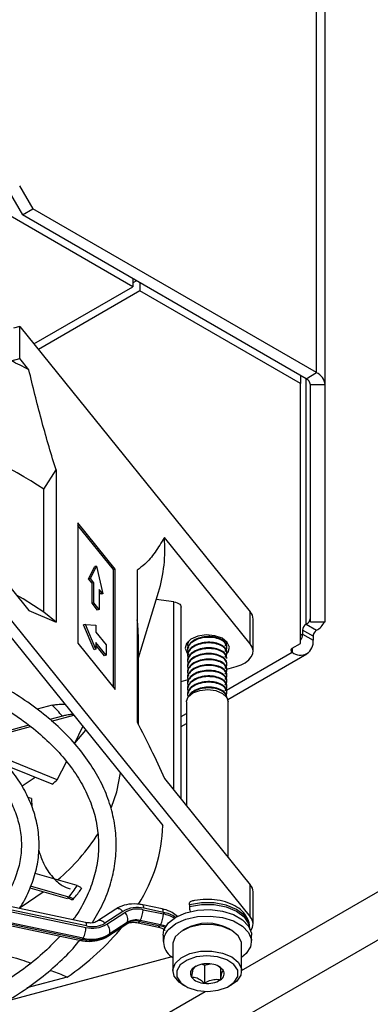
# Model space of a CAD drawing. Header units: millimetres. Extents: x 5 to 414, y 6 to 290.
# Tile 86 of 107: x 358.74 to 363.84, y 184.33 to 198.64. Entities that reach past the tile are written whole.
import ezdxf

# ---------------------------------------------------------------- set-up
doc = ezdxf.new("R2010")
doc.units = ezdxf.units.MM

msp = doc.modelspace()

# ---------------------------------------------------------------- linework, layer by layer
at = {"color": 7, "linetype": 'Continuous', "lineweight": 25}
for p, q in [((363.0576, 193.5099), (363.0576, 229.671)), ((363.1831, 193.3349), (363.1831, 229.496)), ((358.7425, 196.2242), (358.9358, 195.8893)), ((360.3905, 194.758), (358.056, 196.1057)), ((358.5909, 196.1368), (358.7843, 195.8018)), ((358.7843, 195.8018), (358.9358, 195.8893)), ((362.9061, 193.4224), (358.7843, 195.8018)), ((363.0576, 193.5099), (358.9358, 195.8893)), ((358.9509, 193.9269), (360.3905, 194.758)), ((360.3905, 194.8746), (360.3905, 194.758)), ((360.441, 194.8455), (360.3905, 194.8163)), ((360.4915, 194.8163), (360.4915, 194.6997)), ((360.4915, 194.6997), (359.0152, 193.8474)), ((362.826, 193.352), (360.4915, 194.6997)), ((358.7451, 194.1818), (358.6545, 194.1574)), ((358.7451, 193.7152), (358.7451, 194.1818)), ((358.7451, 194.1818), (362.0959, 190.0335)), ((358.6206, 193.6816), (358.7451, 193.7152)), ((358.8769, 193.552), (358.7451, 193.7152)), ((362.826, 193.4686), (362.826, 193.352)), ((362.9061, 193.4224), (363.0576, 193.5099)), ((362.826, 189.5744), (362.826, 193.352)), ((362.9061, 189.854), (362.9061, 193.4224)), ((363.1831, 193.3349), (362.9688, 193.3349)), ((362.9688, 189.8872), (362.9688, 193.3349)), ((363.1831, 189.8872), (363.1831, 193.3349)), ((359.0959, 191.8153), (359.2734, 192.097)), ((359.2734, 192.097), (359.2734, 189.886)), ((359.0959, 190.0306), (359.0959, 191.8153)), ((360.1337, 190.6546), (359.5903, 191.3273)), ((359.5903, 191.3273), (359.5903, 189.5776)), ((360.1078, 190.6476), (359.5903, 191.2883)), ((362.0959, 189.5669), (360.8471, 191.1128)), ((358.2923, 190.7763), (358.8769, 190.0525)), ((359.7456, 190.5129), (359.8361, 190.6924)), ((359.7715, 190.5198), (359.862, 190.6993)), ((359.862, 190.6993), (359.8361, 190.6924)), ((359.862, 190.6993), (359.9526, 190.2956)), ((360.1078, 190.6476), (360.1337, 190.6546)), ((360.1078, 188.9369), (360.1078, 190.6476)), ((360.1337, 188.9049), (360.1337, 190.6546)), ((360.4507, 190.6395), (360.4507, 188.4285)), ((359.7715, 190.5198), (359.7456, 190.5129)), ((359.7969, 190.4493), (359.7456, 190.5129)), ((359.8228, 190.4563), (359.7715, 190.5198)), ((359.8228, 190.4563), (359.7969, 190.4493)), ((359.7969, 190.1577), (359.7969, 190.4493)), ((359.8228, 190.1647), (359.8228, 190.4563)), ((359.9526, 190.2956), (359.9013, 190.3591)), ((359.9013, 190.3591), (359.9013, 190.0675)), ((359.9267, 190.2886), (359.9013, 190.3201)), ((360.4688, 189.3631), (360.7609, 190.32)), ((358.2923, 190.3097), (362.0959, 185.6009)), ((359.9526, 190.2956), (359.9267, 190.2886)), ((360.9844, 190.1789), (360.7282, 190.213)), ((360.9844, 187.4434), (360.9844, 190.1789)), ((358.8769, 190.0525), (359.2734, 189.886)), ((359.2734, 189.886), (359.0959, 190.0306)), ((359.8228, 190.1647), (359.7969, 190.1577)), ((359.8754, 190.0605), (359.7969, 190.1577)), ((359.9013, 190.0675), (359.8228, 190.1647)), ((359.9013, 190.0675), (359.8754, 190.0605)), ((361.0896, 187.3132), (361.0896, 190.1025)), ((362.0959, 189.5669), (362.0959, 190.0335)), ((362.136, 189.4624), (362.136, 189.929)), ((362.9688, 189.8872), (363.1831, 189.8872)), ((359.699, 189.8513), (359.6731, 189.8443)), ((359.824, 189.4825), (359.6731, 189.8443)), ((359.8499, 189.4895), (359.699, 189.8513)), ((359.699, 189.8513), (359.8499, 189.8394)), ((359.8499, 189.8394), (359.8499, 189.7403)), ((362.8556, 189.7665), (362.8556, 189.7082)), ((363.0071, 189.679), (362.8556, 189.7665)), ((362.9061, 189.854), (363.0576, 189.7665)), ((358.5748, 189.716), (360.8255, 186.9296)), ((359.8499, 189.7403), (360.0009, 189.5534)), ((360.4688, 188.3928), (360.4688, 189.6552)), ((362.8556, 189.7082), (362.826, 189.6911)), ((362.8556, 189.7082), (363.0071, 189.6207)), ((363.0071, 189.679), (363.0071, 189.6207)), ((359.5903, 189.5776), (360.1337, 188.9049)), ((359.8499, 189.4895), (359.824, 189.4825)), ((360.0009, 189.4018), (359.8499, 189.5886)), ((359.8499, 189.5886), (359.8499, 189.4895)), ((359.975, 189.3948), (359.8499, 189.5496)), ((360.0009, 189.5534), (360.0009, 189.4018)), ((361.1844, 189.5694), (361.1844, 189.5592)), ((361.1844, 189.4877), (361.1844, 189.4775)), ((361.7558, 189.5183), (361.7558, 189.5286)), ((362.704, 189.504), (362.826, 189.5744)), ((362.704, 189.504), (362.704, 189.4457)), ((360.0009, 189.4018), (359.975, 189.3948)), ((361.1844, 189.4061), (361.1844, 189.3959)), ((361.1844, 189.3244), (361.1844, 189.3142)), ((361.1983, 189.4132), (361.2115, 189.4021)), ((361.7485, 188.894), (362.704, 189.4457)), ((361.7558, 189.4367), (361.7558, 189.4469)), ((361.7558, 189.355), (361.7558, 189.3652)), ((361.7687, 188.7608), (362.9183, 189.4245)), ((361.1844, 189.2428), (361.1844, 189.2326)), ((361.7544, 189.202), (361.8886, 189.2381)), ((361.7558, 189.2734), (361.7558, 189.2836)), ((361.7558, 189.1917), (361.7558, 189.2019)), ((361.0896, 189.0231), (361.1909, 189.0503)), ((361.1844, 189.1611), (361.1844, 189.1509)), ((361.1844, 189.0795), (361.1844, 189.0693)), ((361.7558, 189.1101), (361.7558, 189.1203)), ((361.7558, 189.0284), (361.7558, 189.0386)), ((361.1844, 188.9978), (361.1844, 188.9876)), ((361.1844, 188.9161), (361.1844, 188.9059)), ((361.7558, 188.9468), (361.7558, 188.957)), ((361.1844, 188.8345), (361.1844, 188.8243)), ((361.7558, 188.8651), (361.7558, 188.8753)), ((361.7558, 188.788), (361.7558, 188.7937)), ((359.2166, 188.6763), (358.9974, 188.6173)), ((361.1663, 188.7283), (361.1663, 187.2183)), ((361.774, 186.4659), (361.774, 188.7283)), ((359.3654, 188.5181), (359.1804, 188.4683)), ((359.2048, 188.4473), (359.5291, 188.5346)), ((361.0896, 188.5137), (361.1663, 188.5579)), ((358.8767, 188.3866), (358.1509, 188.1912)), ((358.1755, 188.1702), (358.9019, 188.3657)), ((359.5438, 188.1258), (359.6635, 188.3682)), ((359.5438, 188.1258), (359.7075, 188.3137)), ((361.0896, 188.3688), (361.1663, 188.413)), ((359.2905, 187.5921), (358.4326, 187.9389)), ((359.2177, 187.5306), (358.5686, 187.7929)), ((359.2905, 187.5921), (359.4248, 187.8519)), ((358.7795, 187.5057), (358.9677, 187.6316)), ((360.8471, 187.6134), (362.0959, 186.0675)), ((361.9701, 184.8234), (366.6941, 187.5505)), ((358.9173, 187.3189), (358.8642, 187.3341)), ((358.9173, 187.3189), (358.922, 187.1928)), ((366.9467, 186.9965), (352.218, 178.4938)), ((359.7015, 185.5184), (355.7324, 186.3524)), ((359.7171, 185.4686), (355.748, 186.3026)), ((355.748, 186.2792), (359.7059, 185.4476)), ((359.5806, 186.0544), (358.9688, 186.23)), ((355.6756, 186.0899), (359.6336, 185.2583)), ((355.6991, 186.1084), (359.6571, 185.2768)), ((359.6669, 185.2923), (355.7089, 186.1239)), ((359.4591, 185.8886), (358.903, 186.0482)), ((362.0959, 185.6009), (362.0959, 186.0675)), ((358.8931, 186.0209), (359.4342, 185.8656)), ((362.136, 185.4963), (362.136, 185.9629)), ((359.4914, 185.8531), (359.4383, 185.8786)), ((360.8161, 185.7158), (360.5318, 185.7756)), ((361.2105, 185.7742), (361.2105, 185.7509)), ((360.1417, 185.7137), (359.8809, 185.5418)), ((360.2436, 185.6802), (359.9828, 185.5084)), ((360.0097, 185.4931), (360.2705, 185.6649)), ((360.5363, 185.7047), (360.8317, 185.6427)), ((360.8317, 185.666), (360.5474, 185.7257)), ((360.8317, 185.666), (360.8317, 185.6427)), ((359.7015, 185.5184), (359.7008, 185.5186)), ((360.0237, 185.3202), (360.2845, 185.492)), ((360.0368, 185.3337), (360.2976, 185.5055)), ((360.3073, 185.521), (360.0465, 185.3492)), ((360.2976, 185.5055), (360.3073, 185.521)), ((360.4639, 185.5154), (360.7593, 185.4533)), ((360.4646, 185.5153), (360.4639, 185.5154)), ((360.4972, 185.5494), (360.4874, 185.5339)), ((360.4874, 185.5339), (360.7828, 185.4718)), ((360.7926, 185.4873), (360.4972, 185.5494)), ((360.7593, 185.4533), (360.7586, 185.4535)), ((362.0844, 185.4456), (362.0844, 185.4529)), ((360.0465, 185.3492), (360.0368, 185.3337)), ((360.8273, 185.3362), (360.8273, 185.2429)), ((361.1519, 185.4265), (361.1165, 185.4061)), ((361.8237, 185.4061), (361.7884, 185.4265)), ((362.113, 185.2429), (362.113, 185.3362)), ((359.6571, 185.2768), (359.6669, 185.2923)), ((360.9701, 185.2021), (360.9701, 184.8171)), ((361.9701, 184.8171), (361.9701, 185.2021)), ((360.9551, 185.0208), (358.5363, 184.3697)), ((361.304, 184.8821), (361.2782, 184.8665)), ((361.3983, 184.913), (361.4308, 184.8977)), ((361.4308, 184.8977), (361.5166, 184.9166)), ((361.4308, 184.8977), (361.4308, 184.6353)), ((361.7014, 184.8271), (361.6224, 184.8893)), ((361.662, 184.8581), (361.662, 184.6861)), ((359.4359, 184.7256), (358.8491, 184.5676)), ((361.1165, 184.613), (361.1519, 184.5926)), ((361.7884, 184.5926), (361.8237, 184.613)), ((351.8686, 178.9919), (361.4396, 184.5171))]:
    msp.add_line(p, q, dxfattribs=at)
at = {"color": 7, "linetype": 'Continuous', "lineweight": 25, "flags": 128}
for points in [[(359.0959, 190.0306), (358.7944, 190.2205), (358.696, 190.2765)], [(360.9844, 190.1789), (361.0096, 190.174), (361.0327, 190.1663), (361.0527, 190.1562), (361.069, 190.1441), (361.0808, 190.1303), (361.0877, 190.1155), (361.0896, 190.1025)], [(361.7605, 189.4326), (361.7722, 189.4488), (361.7912, 189.5203), (361.7614, 189.5906), (361.6873, 189.649), (361.5801, 189.6866), (361.4561, 189.6976), (361.3343, 189.6804), (361.2331, 189.6376), (361.1681, 189.5757), (361.149, 189.5041), (361.1788, 189.4338), (361.1788, 189.4338)], [(361.8886, 189.2381), (361.9609, 189.2628), (362.0234, 189.2952), (362.0738, 189.334), (362.1102, 189.3777), (362.131, 189.4247), (362.1356, 189.4732), (362.1237, 189.5212), (362.0959, 189.5669)], [(361.1663, 188.7283), (361.1664, 188.7334), (361.1929, 188.8001), (361.2615, 188.8559), (361.362, 188.8923)], [(361.362, 188.8923), (361.4789, 188.9037), (361.5944, 188.8884), (361.6911, 188.8487), (361.7541, 188.7908), (361.774, 188.7283)], [(360.0799, 187.1941), (360.1544, 187.4193), (360.2069, 187.6955)], [(358.7499, 185.7373), (358.7645, 185.7464), (359.0833, 185.9663)], [(360.5474, 185.7257), (360.5466, 185.7427), (360.5444, 185.7567), (360.5408, 185.7671), (360.5359, 185.7736), (360.5318, 185.7756)], [(361.2105, 185.7742), (361.2114, 185.7913), (361.2142, 185.8054), (361.2187, 185.816), (361.2247, 185.8227), (361.2291, 185.8248)], [(362.0844, 185.4529), (362.0715, 185.525), (362.0076, 185.6245), (361.8956, 185.7086), (361.7454, 185.7699), (361.5706, 185.8027), (361.3869, 185.8042), (361.2105, 185.7742)], [(361.2105, 185.7509), (361.3869, 185.7809), (361.5706, 185.7794), (361.7454, 185.7465), (361.8956, 185.6853), (362.0076, 185.6012), (362.0715, 185.5017), (362.0837, 185.447)], [(360.2436, 185.6802), (360.2281, 185.695), (360.2116, 185.7069), (360.1949, 185.7153), (360.1785, 185.72), (360.1631, 185.7208), (360.1493, 185.7176), (360.1417, 185.7137)], [(360.8317, 185.666), (360.831, 185.683), (360.8287, 185.697), (360.8251, 185.7074), (360.8203, 185.7138), (360.8161, 185.7158)], [(360.9043, 185.5123), (361.0131, 185.5972), (361.159, 185.661), (361.3301, 185.6984), (361.5126, 185.7065), (361.6916, 185.6846), (361.8526, 185.6345), (361.9827, 185.5602), (362.0712, 185.4678), (362.1111, 185.3647), (362.113, 185.3362)], [(360.9043, 185.419), (361.0131, 185.5039), (361.159, 185.5676), (361.3301, 185.6051), (361.5126, 185.6132), (361.6916, 185.5913), (361.8526, 185.5412), (361.9827, 185.4669), (362.0712, 185.3744), (362.1111, 185.2713), (362.099, 185.1659), (362.036, 185.0668), (361.9701, 185.0096)], [(359.7171, 185.4686), (359.7163, 185.4856), (359.7141, 185.4996), (359.7105, 185.51), (359.7056, 185.5164), (359.7015, 185.5184)], [(359.9828, 185.5084), (359.9673, 185.5232), (359.9508, 185.535), (359.9341, 185.5435), (359.9177, 185.5482), (359.9023, 185.549), (359.8886, 185.5458), (359.8809, 185.5418)], [(360.2976, 185.5055), (360.2885, 185.495), (360.2845, 185.492)], [(360.4874, 185.5339), (360.4798, 185.5236), (360.4724, 185.5173), (360.4657, 185.5152), (360.4646, 185.5153)], [(360.7828, 185.4718), (360.7752, 185.4615), (360.7679, 185.4552), (360.7611, 185.4531), (360.7593, 185.4533)], [(360.8671, 185.4648), (360.8348, 185.4764), (360.7926, 185.4873)], [(360.8273, 185.3362), (360.8412, 185.4131), (360.9043, 185.5123)], [(361.9701, 185.2021), (361.9668, 185.2354), (361.9211, 185.3267), (361.8265, 185.4045), (361.6933, 185.4603), (361.536, 185.4882), (361.3715, 185.485), (361.2177, 185.4512), (361.0912, 185.3904), (361.0058, 185.3092), (360.9707, 185.2163), (360.9701, 185.2021)], [(360.0368, 185.3337), (360.0277, 185.3231), (360.0237, 185.3202)], [(359.6571, 185.2768), (359.6495, 185.2665), (359.6421, 185.2602), (359.6354, 185.2581), (359.6336, 185.2583)], [(361.1165, 184.613), (361.0609, 184.6513), (360.9898, 184.737), (360.9707, 184.8314), (361.0058, 184.9242), (361.0912, 185.0054), (361.2177, 185.0663), (361.3715, 185.1001), (361.536, 185.1032), (361.6933, 185.0754), (361.8265, 185.0196), (361.9211, 184.9418), (361.9668, 184.8505), (361.9586, 184.7556), (361.8976, 184.6674), (361.8237, 184.613)], [(361.6303, 184.5335), (361.7645, 184.5798), (361.8631, 184.6498), (361.9144, 184.735), (361.9121, 184.8252), (361.8564, 184.9095), (361.7542, 184.9778), (361.6177, 185.0217), (361.4634, 185.036), (361.3099, 185.0191), (361.1758, 184.9728), (361.0771, 184.9028), (361.0258, 184.8176), (361.0282, 184.7274), (361.0838, 184.6431), (361.186, 184.5748), (361.3225, 184.5309), (361.4768, 184.5165), (361.6303, 184.5335)]]:
    msp.add_lwpolyline(points, dxfattribs=at)
at = {"color": 7, "linetype": 'Continuous', "lineweight": 25}
for centre, radius, start, end in [((355.8604, 187.9068), 6.4005, 61.88194, 64.45348), ((362.9686, 193.3135), 0.2155, 5.6948, 65.62534), ((362.8616, 193.3242), 0.1078, 5.6948, 65.62534), ((355.6101, 186.5328), 6.329, 56.58054, 73.03103), ((358.754, 190.9394), 2.1003, 342.84943, 4.73691), ((361.9735, 189.9266), 0.1625, 0.84803, 41.16834), ((358.5274, 189.6547), 1.9415, 0.01468, 7.84406), ((362.8616, 189.9521), 0.1078, 294.37466, 354.3052), ((362.9421, 189.9918), 0.2532, 297.13126, 335.59019), ((362.9652, 189.7615), 0.1098, 122.60548, 177.39452), ((363.1167, 189.674), 0.1098, 122.60548, 177.39452), ((362.8223, 189.5907), 0.1872, 230.79671, 9.21404), ((362.74, 189.6991), 0.1159, 317.86759, 4.48366), ((362.7151, 189.4748), 0.0312, 110.78342, 249.21658), ((356.9934, 186.4363), 3.156, 41.27221, 45.21562), ((356.7614, 190.5104), 3.8617, 309.49928, 310.91369), ((358.5556, 187.0046), 2.2711, 327.47569, 358.10751), ((357.3213, 188.4592), 3.047, 310.3404, 327.36354), ((357.3633, 187.5518), 2.6755, 321.56609, 325.96858), ((361.9735, 185.9605), 0.1625, 0.84803, 41.16834), ((360.4506, 185.3355), 0.4021, 76.06503, 120.97555), ((361.4939, 185.7564), 0.2835, 181.11063, 195.97032), ((360.4515, 185.3633), 0.3518, 76.06503, 120.97555), ((360.1819, 185.5655), 0.1331, 340.43478, 48.28551), ((360.2015, 185.7064), 0.3348, 332.03449, 359.71321), ((360.4969, 185.6443), 0.3348, 332.03449, 359.71321), ((360.7381, 185.1722), 0.5026, 57.30201, 79.26335), ((360.7338, 185.1353), 0.5167, 60.16989, 79.08055), ((361.9767, 185.4966), 0.1583, 322.93827, 41.1933), ((357.1526, 188.0301), 4.0166, 304.64291, 320.30962), ((359.8028, 185.8378), 0.4021, 256.06503, 300.97555), ((359.8018, 185.81), 0.3518, 256.06503, 300.97555), ((359.9211, 185.3937), 0.1331, 340.43478, 48.28551), ((360.4269, 185.29), 0.2513, 76.06503, 120.97555), ((360.4367, 185.3055), 0.2513, 76.06503, 120.97555), ((360.7083, 185.1039), 0.3754, 66.60041, 78.54231), ((361.4701, 184.8399), 0.6675, 61.52249, 118.47751), ((359.7781, 185.7646), 0.5026, 256.06503, 300.97555), ((359.3712, 185.4493), 0.3348, 332.03449, 359.71321), ((359.7879, 185.7801), 0.5026, 256.06503, 300.97555), ((361.0992, 185.2404), 0.2644, 137.501, 240.77875), ((361.4661, 184.5632), 0.3567, 83.02185, 121.78254), ((361.5049, 184.6584), 0.259, 40.66827, 88.99099), ((361.324, 184.7777), 0.0999, 117.29041, 211.54079), ((361.6162, 184.7749), 0.0999, 297.29041, 31.54079), ((361.4354, 184.8942), 0.259, 220.66827, 268.99099), ((361.4741, 184.9894), 0.3567, 263.02185, 301.78254)]:
    msp.add_arc(centre, radius, start, end, dxfattribs=at)
for points, knots in [([(359.2734, 192.097), (359.2702, 192.1068), (359.1927, 192.3478), (359.0527, 192.8332), (358.9358, 193.3113), (358.8769, 193.552)], [0, 0, 0, 0, 0.0207576, 0.5070405, 1, 1, 1, 1]), ([(360.8471, 191.1128), (360.8028, 191.0404), (360.7139, 190.8952), (360.5816, 190.7355), (360.4882, 190.667), (360.4507, 190.6395)], [0, 0, 0, 0, 0.3731919, 0.7481371, 1, 1, 1, 1]), ([(359.8011, 185.5167), (359.8548, 185.6084), (359.963, 185.7927), (360.0702, 186.0806), (360.1357, 186.3736), (360.1548, 186.6683), (360.1287, 186.9619), (360.0577, 187.2521), (359.9425, 187.5368), (359.784, 187.814), (359.5832, 188.0816), (359.3416, 188.3374), (359.0609, 188.5791), (358.7438, 188.8047), (358.393, 189.0122), (358.0116, 189.2), (357.6024, 189.366), (357.1811, 189.5079), (356.8877, 189.5819), (356.7465, 189.6175)], [0, 0, 0, 0, 0.0584732, 0.1175707, 0.1763201, 0.2347653, 0.2930438, 0.3513098, 0.4097253, 0.4684218, 0.5274407, 0.5867451, 0.6462577, 0.7058965, 0.7655952, 0.8253051, 0.8849985, 0.9446661, 1, 1, 1, 1]), ([(361.7545, 189.5284), (361.7514, 189.5469), (361.7449, 189.5852), (361.6826, 189.6352), (361.5904, 189.6678), (361.4784, 189.6779), (361.3659, 189.6617), (361.2682, 189.6211), (361.2055, 189.5629), (361.1781, 189.5141), (361.1853, 189.4893), (361.1857, 189.4879)], [0, 0, 0, 0, 0.1159415, 0.2400325, 0.3673849, 0.4896948, 0.6159415, 0.7421881, 0.8644981, 0.9918505, 1, 1, 1, 1]), ([(361.1945, 189.6013), (361.1887, 189.5922), (361.1819, 189.5817), (361.1853, 189.571), (361.1857, 189.5695)], [0, 0, 0, 0, 0.8603001, 1, 1, 1, 1]), ([(361.2014, 189.6097), (361.1934, 189.5944), (361.1765, 189.5618), (361.1911, 189.5288), (361.1989, 189.5113)], [0, 0, 0, 0, 0.4687206, 1, 1, 1, 1]), ([(361.7303, 189.4559), (361.742, 189.4752), (361.7651, 189.5132), (361.7435, 189.574), (361.6834, 189.625), (361.5902, 189.6576), (361.4785, 189.6677), (361.3658, 189.6515), (361.2687, 189.6109), (361.2034, 189.5526), (361.176, 189.4876), (361.192, 189.4471), (361.1989, 189.4297)], [0, 0, 0, 0, 0.104123, 0.2055796, 0.3070362, 0.4111592, 0.5111596, 0.6143786, 0.7175976, 0.817598, 0.921721, 1, 1, 1, 1]), ([(361.7545, 189.4468), (361.7514, 189.4653), (361.7449, 189.5036), (361.6826, 189.5536), (361.5904, 189.5861), (361.4784, 189.5963), (361.3659, 189.5801), (361.2682, 189.5395), (361.2055, 189.4812), (361.1781, 189.4324), (361.1853, 189.4077), (361.1857, 189.4062)], [0, 0, 0, 0, 0.1159415, 0.2400325, 0.3673849, 0.4896948, 0.6159415, 0.7421881, 0.8644981, 0.9918505, 1, 1, 1, 1]), ([(361.7545, 189.3651), (361.7514, 189.3836), (361.7449, 189.4219), (361.6826, 189.4719), (361.5904, 189.5045), (361.4784, 189.5146), (361.3659, 189.4984), (361.2682, 189.4578), (361.2055, 189.3996), (361.1781, 189.3508), (361.1853, 189.326), (361.1857, 189.3245)], [0, 0, 0, 0, 0.1159415, 0.2400325, 0.3673849, 0.4896948, 0.6159415, 0.7421881, 0.8644981, 0.9918505, 1, 1, 1, 1]), ([(361.7308, 189.3754), (361.7422, 189.3943), (361.765, 189.432), (361.7435, 189.4924), (361.6834, 189.5433), (361.5902, 189.5759), (361.4785, 189.5861), (361.3658, 189.5699), (361.2687, 189.5293), (361.2034, 189.4709), (361.176, 189.4059), (361.192, 189.3654), (361.1989, 189.348)], [0, 0, 0, 0, 0.1023561, 0.2040128, 0.3056695, 0.4099979, 0.5101955, 0.6136181, 0.7170406, 0.8172382, 0.9215666, 1, 1, 1, 1]), ([(361.7545, 189.3549), (361.7514, 189.3734), (361.7449, 189.4117), (361.6826, 189.4617), (361.5904, 189.4943), (361.4785, 189.5044), (361.3658, 189.4882), (361.2687, 189.4476), (361.2034, 189.3893), (361.176, 189.3243), (361.192, 189.2838), (361.1989, 189.2664)], [0, 0, 0, 0, 0.1066037, 0.2207006, 0.3377963, 0.4502556, 0.5663345, 0.6824134, 0.7948727, 0.9119683, 1, 1, 1, 1]), ([(361.7303, 189.5376), (361.7458, 189.5569), (361.7622, 189.5775), (361.755, 189.5986), (361.7545, 189.5999)], [0, 0, 0, 0, 0.9398566, 1, 1, 1, 1]), ([(356.6697, 189.3696), (356.7782, 189.3437), (357.0356, 189.2822), (357.4195, 189.1582), (357.8201, 189.0031), (358.1926, 188.8271), (358.5346, 188.6328), (358.843, 188.4219), (359.1153, 188.1965), (359.3493, 187.9586), (359.5434, 187.7105), (359.6962, 187.4541), (359.8067, 187.1913), (359.8742, 186.9237), (359.8978, 186.6528), (359.8763, 186.3808), (359.811, 186.1098), (359.6968, 185.8438), (359.5972, 185.659), (359.524, 185.5662), (359.5169, 185.5572)], [0, 0, 0, 0, 0.0429441, 0.1019301, 0.1608771, 0.2197821, 0.2786462, 0.3374781, 0.3962979, 0.4551324, 0.5140406, 0.5731119, 0.6324619, 0.6922041, 0.7523856, 0.8129079, 0.8734636, 0.9337256, 0.9935736, 1, 1, 1, 1]), ([(361.7545, 189.2835), (361.7514, 189.302), (361.7449, 189.3403), (361.6826, 189.3903), (361.5904, 189.4228), (361.4784, 189.433), (361.3659, 189.4168), (361.2682, 189.3762), (361.2055, 189.3179), (361.1781, 189.2691), (361.1853, 189.2444), (361.1857, 189.2429)], [0, 0, 0, 0, 0.11594147, 0.24003249, 0.36738487, 0.48969485, 0.61594147, 0.7421881, 0.86449808, 0.99185045, 1, 1, 1, 1]), ([(361.7545, 189.2018), (361.7514, 189.2203), (361.7449, 189.2586), (361.6826, 189.3086), (361.5904, 189.3412), (361.4784, 189.3513), (361.3659, 189.3351), (361.2682, 189.2945), (361.2055, 189.2363), (361.1781, 189.1874), (361.1853, 189.1627), (361.1857, 189.1612)], [0, 0, 0, 0, 0.1159415, 0.2400325, 0.3673849, 0.4896948, 0.6159415, 0.7421881, 0.8644981, 0.9918505, 1, 1, 1, 1]), ([(361.7303, 189.211), (361.742, 189.2302), (361.7651, 189.2683), (361.7435, 189.3291), (361.6834, 189.38), (361.5902, 189.4126), (361.4785, 189.4227), (361.3658, 189.4066), (361.2687, 189.366), (361.2034, 189.3076), (361.176, 189.2426), (361.192, 189.2021), (361.1989, 189.1847)], [0, 0, 0, 0, 0.104123, 0.2055796, 0.3070362, 0.4111592, 0.5111596, 0.6143786, 0.7175976, 0.817598, 0.921721, 1, 1, 1, 1]), ([(361.7303, 189.1293), (361.742, 189.1486), (361.7651, 189.1866), (361.7435, 189.2474), (361.6834, 189.2984), (361.5902, 189.331), (361.4785, 189.3411), (361.3658, 189.3249), (361.2687, 189.2843), (361.2034, 189.226), (361.176, 189.161), (361.192, 189.1204), (361.1989, 189.1031)], [0, 0, 0, 0, 0.104123, 0.2055796, 0.3070362, 0.4111592, 0.5111596, 0.6143786, 0.7175976, 0.817598, 0.921721, 1, 1, 1, 1]), ([(361.7545, 189.1202), (361.7514, 189.1387), (361.7449, 189.1769), (361.6826, 189.227), (361.5904, 189.2595), (361.4784, 189.2696), (361.3659, 189.2535), (361.2682, 189.2128), (361.2055, 189.1546), (361.1781, 189.1058), (361.1853, 189.0811), (361.1857, 189.0796)], [0, 0, 0, 0, 0.1159415, 0.2400325, 0.3673849, 0.4896948, 0.6159415, 0.7421881, 0.8644981, 0.9918505, 1, 1, 1, 1]), ([(361.7545, 189.0385), (361.7514, 189.057), (361.7449, 189.0953), (361.6826, 189.1453), (361.5904, 189.1779), (361.4784, 189.188), (361.3659, 189.1718), (361.2682, 189.1312), (361.2055, 189.073), (361.1781, 189.0241), (361.1853, 188.9994), (361.1857, 188.9979)], [0, 0, 0, 0, 0.11594147, 0.24003249, 0.36738487, 0.48969485, 0.61594147, 0.7421881, 0.86449808, 0.99185045, 1, 1, 1, 1]), ([(361.7308, 189.0487), (361.7422, 189.0677), (361.765, 189.1053), (361.7435, 189.1658), (361.6834, 189.2167), (361.5902, 189.2493), (361.4785, 189.2594), (361.3658, 189.2432), (361.2687, 189.2027), (361.2034, 189.1443), (361.176, 189.0793), (361.192, 189.0388), (361.1989, 189.0214)], [0, 0, 0, 0, 0.1023561, 0.2040128, 0.3056695, 0.4099979, 0.5101955, 0.6136181, 0.7170406, 0.8172382, 0.9215666, 1, 1, 1, 1]), ([(361.7303, 188.966), (361.742, 188.9853), (361.7651, 189.0233), (361.7435, 189.0841), (361.6834, 189.1351), (361.5902, 189.1677), (361.4785, 189.1778), (361.3658, 189.1616), (361.2687, 189.121), (361.2034, 189.0627), (361.176, 188.9977), (361.192, 188.9571), (361.1989, 188.9397)], [0, 0, 0, 0, 0.104123, 0.2055796, 0.3070362, 0.4111592, 0.5111596, 0.6143786, 0.7175976, 0.817598, 0.921721, 1, 1, 1, 1]), ([(361.7545, 188.9568), (361.7514, 188.9753), (361.7449, 189.0136), (361.6826, 189.0637), (361.5904, 189.0962), (361.4784, 189.1063), (361.3659, 189.0901), (361.2682, 189.0495), (361.2055, 188.9913), (361.1781, 188.9425), (361.1853, 188.9178), (361.1857, 188.9163)], [0, 0, 0, 0, 0.1159415, 0.2400325, 0.3673849, 0.4896948, 0.6159415, 0.7421881, 0.8644981, 0.9918505, 1, 1, 1, 1]), ([(361.7303, 188.8843), (361.742, 188.9036), (361.7651, 188.9417), (361.7435, 189.0024), (361.6834, 189.0534), (361.5902, 189.086), (361.4785, 189.0961), (361.3658, 189.0799), (361.2687, 189.0394), (361.2034, 188.981), (361.176, 188.916), (361.192, 188.8755), (361.1989, 188.8581)], [0, 0, 0, 0, 0.104123, 0.2055796, 0.3070362, 0.4111592, 0.5111596, 0.6143786, 0.7175976, 0.817598, 0.921721, 1, 1, 1, 1]), ([(358.7367, 185.7211), (358.7369, 185.7214), (358.7976, 185.802), (358.8802, 185.9735), (358.9786, 186.2325), (359.0262, 186.4969), (359.0292, 186.7614), (358.9867, 187.0237), (358.8998, 187.281), (358.7694, 187.5313), (358.5965, 187.7723), (358.3826, 188.0017), (358.1297, 188.2171), (357.8405, 188.4159), (357.5184, 188.5962), (357.1664, 188.7553), (356.8098, 188.8876), (356.5621, 188.9549), (356.4486, 188.9858)], [0, 0, 0, 0, 0.0001921, 0.067996, 0.1353148, 0.2020832, 0.2684059, 0.3345543, 0.4007617, 0.4673156, 0.5343628, 0.601885, 0.669761, 0.7378462, 0.8060233, 0.8742072, 0.9423591, 1, 1, 1, 1]), ([(361.7545, 188.8752), (361.7514, 188.8937), (361.7449, 188.932), (361.6826, 188.982), (361.5904, 189.0146), (361.4784, 189.0247), (361.3659, 189.0085), (361.2682, 188.9679), (361.2055, 188.9097), (361.1781, 188.8608), (361.1853, 188.8361), (361.1857, 188.8346)], [0, 0, 0, 0, 0.1159415, 0.2400325, 0.3673849, 0.4896948, 0.6159415, 0.7421881, 0.8644981, 0.9918505, 1, 1, 1, 1]), ([(361.7332, 188.8092), (361.7434, 188.8264), (361.7648, 188.8623), (361.7433, 188.9208), (361.6834, 188.9718), (361.5901, 189.0044), (361.4785, 189.0145), (361.3658, 188.9983), (361.2686, 188.9577), (361.2039, 188.8994), (361.177, 188.8402), (361.1898, 188.8053), (361.1942, 188.7936)], [0, 0, 0, 0, 0.096022, 0.2014161, 0.3068102, 0.4149742, 0.5188556, 0.6260805, 0.7333054, 0.8371868, 0.9453508, 1, 1, 1, 1]), ([(361.7545, 188.7935), (361.7514, 188.812), (361.7449, 188.8503), (361.6826, 188.9003), (361.5903, 188.9329), (361.4786, 188.943), (361.3651, 188.9269), (361.2711, 188.8859), (361.2141, 188.8435), (361.2054, 188.8152), (361.2036, 188.8094)], [0, 0, 0, 0, 0.1293387, 0.2677687, 0.4098369, 0.5462801, 0.6871148, 0.8279494, 0.9643926, 1, 1, 1, 1]), ([(361.7545, 188.7833), (361.7514, 188.8018), (361.7449, 188.8401), (361.6826, 188.8901), (361.5904, 188.9227), (361.4783, 188.9329), (361.3663, 188.9164), (361.2707, 188.8784), (361.2344, 188.8407), (361.2177, 188.8234)], [0, 0, 0, 0, 0.13649499, 0.28258424, 0.432513, 0.57650547, 0.72513246, 0.87375945, 1, 1, 1, 1]), ([(356.3035, 188.7557), (356.3587, 188.743), (356.5464, 188.6995), (356.8466, 188.6011), (357.1992, 188.4627), (357.5226, 188.3032), (357.8145, 188.1264), (358.0717, 187.9341), (358.2914, 187.7288), (358.4718, 187.513), (358.6112, 187.2889), (358.7088, 187.0587), (358.7637, 186.8239), (358.7748, 186.5861), (358.7418, 186.3471), (358.6614, 186.1106), (358.5671, 185.9202), (358.4844, 185.8126), (358.4589, 185.7795)], [0, 0, 0, 0, 0.0277818, 0.0944739, 0.1611026, 0.2276617, 0.2941548, 0.3606024, 0.427043, 0.4935498, 0.5602627, 0.6273841, 0.6951343, 0.7636152, 0.8326186, 0.901469, 0.9696973, 1, 1, 1, 1]), ([(359.2166, 188.6763), (359.2241, 188.6781), (359.2416, 188.6822), (359.2783, 188.6872), (359.338, 188.6913), (359.3765, 188.6914), (359.4024, 188.6915)], [0, 0, 0, 0, 0.1045558, 0.2438872, 0.492082, 1, 1, 1, 1]), ([(359.5206, 188.5451), (359.505, 188.5431), (359.4777, 188.5396), (359.433, 188.5327), (359.3974, 188.5259), (359.3764, 188.521), (359.3669, 188.5185), (359.3654, 188.5181)], [0, 0, 0, 0, 0.3728144, 0.6557461, 0.8305234, 0.9728271, 1, 1, 1, 1]), ([(360.4507, 188.4285), (360.5182, 188.2989), (360.6538, 188.0386), (360.7825, 187.7555), (360.8471, 187.6134)], [0, 0, 0, 0, 0.4982238, 1, 1, 1, 1]), ([(359.0196, 186.5667), (359.0415, 186.5028), (359.0953, 186.3463), (359.216, 186.1761), (359.3511, 186.0489), (359.4396, 186.0201), (359.4789, 186.0073)], [0, 0, 0, 0, 0.20910863, 0.51272692, 0.78399899, 1, 1, 1, 1]), ([(359.5806, 186.0544), (359.5872, 186.0523), (359.6027, 186.0473), (359.6228, 186.0364), (359.6401, 186.0194), (359.6449, 186.0059), (359.6363, 186.0022), (359.6362, 186.0022)], [0, 0, 0, 0, 0.103747, 0.2420006, 0.4882755, 0.9942931, 1, 1, 1, 1]), ([(359.4914, 185.8531), (359.5045, 185.8524), (359.5247, 185.8513), (359.5208, 185.8617), (359.5065, 185.8712), (359.4864, 185.88), (359.4698, 185.8855), (359.4606, 185.8882), (359.4591, 185.8886)], [0, 0, 0, 0, 0.4194787, 0.6433073, 0.8042161, 0.9036154, 0.9845462, 1, 1, 1, 1]), ([(359.5195, 185.8554), (359.5427, 185.8825), (359.5842, 185.9307), (359.6194, 185.9808), (359.6349, 186.0028)], [0, 0, 0, 0, 0.56026155, 1, 1, 1, 1]), ([(360.5318, 185.7756), (360.5032, 185.7804), (360.4226, 185.7939), (360.2965, 185.7839), (360.1971, 185.7482), (360.1509, 185.7194), (360.1417, 185.7137)], [0, 0, 0, 0, 0.2044531, 0.5764785, 0.9148705, 1, 1, 1, 1]), ([(362.0827, 185.4485), (362.0833, 185.4516), (362.0908, 185.4918), (362.0641, 185.5704), (362.0027, 185.6675), (361.9036, 185.7485), (361.7737, 185.8107), (361.6181, 185.8494), (361.4508, 185.8602), (361.319, 185.847), (361.2482, 185.8295), (361.2291, 185.8248)], [0, 0, 0, 0, 0.01063804, 0.13566326, 0.25807088, 0.38677787, 0.52447381, 0.66574404, 0.80673394, 0.9479252, 1, 1, 1, 1]), ([(361.0373, 185.6045), (361.0125, 185.6257), (360.9583, 185.6719), (360.8758, 185.7023), (360.8248, 185.7139), (360.8161, 185.7158)], [0, 0, 0, 0, 0.4131079, 0.9005081, 1, 1, 1, 1]), ([(359.8809, 185.5418), (359.8715, 185.5365), (359.8438, 185.5206), (359.7828, 185.5071), (359.7267, 185.5149), (359.7015, 185.5184)], [0, 0, 0, 0, 0.2198841, 0.6499663, 1, 1, 1, 1]), ([(360.2845, 185.492), (360.2939, 185.4973), (360.3216, 185.5132), (360.3825, 185.5267), (360.4387, 185.5189), (360.4639, 185.5154)], [0, 0, 0, 0, 0.2198841, 0.6499663, 1, 1, 1, 1]), ([(360.7593, 185.4533), (360.7724, 185.45), (360.8038, 185.4421), (360.8398, 185.4238), (360.8568, 185.4065), (360.8566, 185.4064), (360.8565, 185.4063)], [0, 0, 0, 0, 0.2133074, 0.5151355, 0.8023113, 1, 1, 1, 1]), ([(359.3305, 185.3219), (359.2587, 185.2457), (359.1114, 185.0892), (358.8399, 184.8676), (358.5312, 184.6562), (358.1884, 184.462), (357.8153, 184.2862), (357.4218, 184.1336), (357.1129, 184.0352), (356.9399, 183.9878), (356.9047, 183.9781)], [0, 0, 0, 0, 0.1333315, 0.2735161, 0.4135099, 0.5534458, 0.6933839, 0.8333702, 0.9660911, 1, 1, 1, 1]), ([(359.6336, 185.2583), (359.6622, 185.2535), (359.7427, 185.2399), (359.8689, 185.25), (359.9683, 185.2856), (360.0144, 185.3144), (360.0237, 185.3202)], [0, 0, 0, 0, 0.2044531, 0.5764785, 0.9148705, 1, 1, 1, 1]), ([(353.0444, 183.5864), (353.1544, 183.5664), (353.4225, 183.5175), (353.862, 183.4691), (354.356, 183.438), (354.8531, 183.434), (355.3487, 183.4561), (355.8388, 183.5044), (356.3195, 183.5785), (356.6953, 183.6583), (356.9894, 183.7336), (357.2779, 183.8162), (357.6408, 183.9391), (358.0473, 184.1075), (358.4265, 184.2972), (358.7747, 184.5068), (359.0904, 184.7345), (359.3655, 184.98), (359.5435, 185.1609), (359.6169, 185.2627), (359.6248, 185.2737)], [0, 0, 0, 0, 0.0441264, 0.1075139, 0.1708885, 0.2342573, 0.2976275, 0.3610043, 0.4243948, 0.4878064, 0.5139507, 0.5473717, 0.6108325, 0.6743448, 0.7379001, 0.8014961, 0.8651224, 0.9287461, 0.9923117, 1, 1, 1, 1]), ([(358.1443, 185.0974), (358.3608, 185.0703), (358.6275, 185.037), (358.8608, 184.9452), (358.9047, 184.9279)], [0, 0, 0, 0, 0.8116998, 1, 1, 1, 1]), ([(359.1822, 184.8241), (359.2545, 184.7995), (359.3414, 184.7699), (359.4224, 184.7319), (359.4359, 184.7256)], [0, 0, 0, 0, 0.83303, 1, 1, 1, 1]), ([(361.2782, 184.8665), (361.2726, 184.8583), (361.263, 184.8442), (361.249, 184.7849), (361.242, 184.7437), (361.2389, 184.7254)], [0, 0, 0, 0, 0.4391165, 0.7513669, 1, 1, 1, 1]), ([(361.662, 184.6861), (361.6677, 184.7183), (361.6773, 184.7733), (361.6913, 184.8144), (361.6983, 184.8232), (361.7014, 184.8271)], [0, 0, 0, 0, 0.4391165, 0.7513669, 1, 1, 1, 1]), ([(361.2389, 184.7254), (361.2664, 184.7245), (361.3134, 184.7229), (361.3817, 184.6817), (361.4157, 184.6495), (361.4308, 184.6353)], [0, 0, 0, 0, 0.4391165, 0.7513669, 1, 1, 1, 1]), ([(361.4308, 184.6353), (361.4421, 184.6424), (361.478, 184.665), (361.5439, 184.692), (361.612, 184.6954), (361.6489, 184.6886), (361.662, 184.6861)], [0, 0, 0, 0, 0.15602549, 0.49370742, 0.81905775, 1, 1, 1, 1])]:
    msp.add_open_spline(points, degree=3, knots=knots, dxfattribs=at)

doc.saveas('drawing.dxf')
